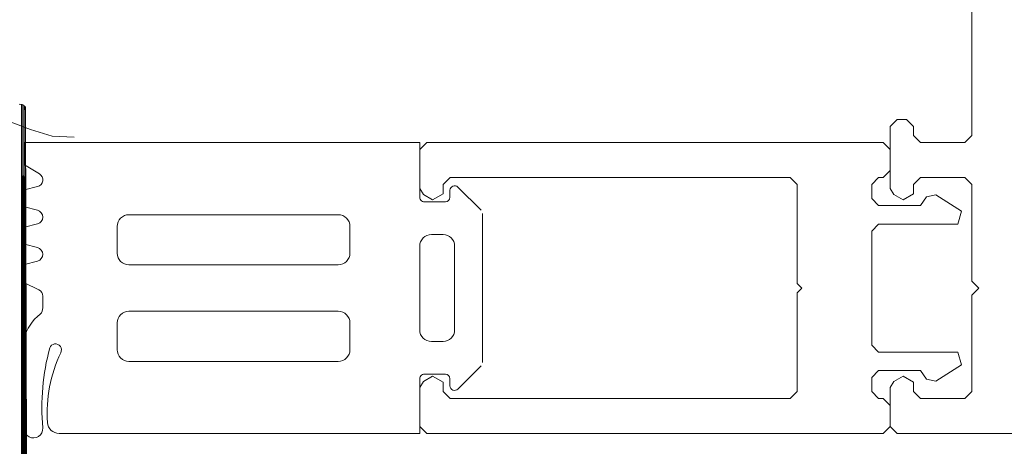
# Model space of a CAD drawing. Header units: millimetres. Extents: x -8934017 to -8932755, y 9525 to 11066.
# Tile 24 of 38: x -8933499 to -8933457, y 9645 to 9663. Entities that reach past the tile are written whole.
import ezdxf

# ---------------------------------------------------------------- set-up
doc = ezdxf.new("R2010")
doc.units = ezdxf.units.MM
doc.layers.add('Импорт в семействах', color=7, linetype='Continuous', lineweight=18)
doc.layers.add('Элементы узлов', color=7, linetype='Continuous', lineweight=18)

# ---------------------------------------------------------------- blocks, each defined once
blk = doc.blocks.new('Ригель в сборе - Окно для витража_dwg-21289138-Сечение 27')
at = {"layer": 'Импорт в семействах', "flags": 128}
for points in [[(-8933499.07, 9639.679), (-8933499.124, 9659.511), (-8933499.179, 9659.73), (-8933499.399, 9659.785)], [(-8933499.289, 9659.785), (-8933499.289, 9635.119), (-8933499.289, 9659.785), (-8933499.289, 9635.064)], [(-8933499.289, 9635.119), (-8933499.289, 9659.785), (-8933499.289, 9635.119), (-8933499.289, 9659.785), (-8933499.289, 9635.119), (-8933499.289, 9659.785), (-8933499.289, 9635.174), (-8933499.289, 9659.785), (-8933499.289, 9635.119)], [(-8933499.289, 9635.174), (-8933499.289, 9659.785), (-8933499.235, 9635.229), (-8933499.235, 9659.785), (-8933499.235, 9635.229), (-8933499.235, 9659.785), (-8933499.235, 9635.284), (-8933499.235, 9659.785), (-8933499.235, 9635.229)], [(-8933499.235, 9635.284), (-8933499.235, 9659.785), (-8933499.179, 9635.284), (-8933499.179, 9659.73), (-8933499.179, 9635.284), (-8933499.179, 9659.73), (-8933499.179, 9635.339), (-8933499.179, 9659.73), (-8933499.179, 9635.284)], [(-8933499.179, 9635.339), (-8933499.179, 9659.73), (-8933499.124, 9635.339), (-8933499.124, 9659.675), (-8933499.124, 9635.339), (-8933499.124, 9659.675), (-8933499.124, 9635.339), (-8933499.124, 9659.621), (-8933499.124, 9659.675), (-8933499.124, 9635.339), (-8933499.124, 9659.675), (-8933499.124, 9635.339), (-8933499.124, 9659.566), (-8933499.124, 9659.621), (-8933499.124, 9635.339), (-8933499.124, 9659.621), (-8933499.124, 9635.339), (-8933499.124, 9659.566), (-8933499.124, 9635.339), (-8933499.124, 9659.566), (-8933499.124, 9635.339), (-8933499.124, 9659.511), (-8933499.124, 9659.566), (-8933499.124, 9635.339), (-8933499.124, 9659.566)], [(-8933497.037, 9658.357), (-8933497.971, 9658.412), (-8933498.905, 9658.687), (-8933499.784, 9659.016), (-8933500.608, 9659.566)]]:
    blk.add_lwpolyline(points, dxfattribs=at)
blk = doc.blocks.new('Ригель в сборе - Ригель в сборе-21289257-Сечение 27')
at = {"layer": 'Элементы узлов'}
for p, q in [((-8933458.456, 9664.128), (-8933458.456, 9658.428)), ((-8933461.656, 9659.128), (-8933461.956, 9658.828)), ((-8933461.256, 9659.128), (-8933461.656, 9659.128)), ((-8933460.956, 9658.828), (-8933461.256, 9659.128)), ((-8933461.956, 9658.828), (-8933461.956, 9656.159)), ((-8933460.956, 9658.428), (-8933460.956, 9658.828)), ((-8933482.174, 9657.828), (-8933481.874, 9658.128)), ((-8933481.874, 9658.128), (-8933462.256, 9658.128)), ((-8933462.256, 9658.128), (-8933461.956, 9657.828)), ((-8933460.656, 9658.128), (-8933460.956, 9658.428)), ((-8933458.756, 9658.128), (-8933460.656, 9658.128)), ((-8933458.456, 9658.428), (-8933458.756, 9658.128)), ((-8933482.174, 9656.159), (-8933482.174, 9657.828)), ((-8933461.956, 9657.828), (-8933461.956, 9656.928)), ((-8933461.956, 9656.928), (-8933462.256, 9656.628)), ((-8933480.874, 9656.628), (-8933481.174, 9656.328)), ((-8933466.254, 9656.628), (-8933480.874, 9656.628)), ((-8933465.954, 9656.328), (-8933466.254, 9656.628)), ((-8933462.456, 9656.628), (-8933462.756, 9656.328)), ((-8933462.256, 9656.628), (-8933462.456, 9656.628)), ((-8933460.956, 9656.328), (-8933460.656, 9656.628)), ((-8933460.656, 9656.628), (-8933458.756, 9656.628)), ((-8933458.756, 9656.628), (-8933458.456, 9656.328)), ((-8933482.024, 9655.899), (-8933482.174, 9656.159)), ((-8933481.174, 9656.328), (-8933481.174, 9655.928)), ((-8933465.954, 9652.078), (-8933465.954, 9656.328)), ((-8933462.756, 9656.328), (-8933462.756, 9655.728)), ((-8933461.956, 9656.159), (-8933461.806, 9655.899)), ((-8933460.956, 9655.928), (-8933460.956, 9656.328)), ((-8933458.456, 9656.328), (-8933458.456, 9652.178)), ((-8933481.624, 9655.668), (-8933482.024, 9655.899)), ((-8933481.174, 9655.928), (-8933481.624, 9655.668)), ((-8933462.756, 9655.728), (-8933462.456, 9655.428)), ((-8933461.806, 9655.899), (-8933461.406, 9655.668)), ((-8933461.406, 9655.668), (-8933460.956, 9655.928)), ((-8933460.656, 9655.428), (-8933460.404, 9655.798)), ((-8933460.404, 9655.798), (-8933459.995, 9655.881)), ((-8933459.995, 9655.881), (-8933458.895, 9655.181)), ((-8933462.456, 9655.428), (-8933460.656, 9655.428)), ((-8933458.895, 9655.181), (-8933459.056, 9654.628)), ((-8933462.456, 9654.628), (-8933462.756, 9654.328)), ((-8933462.756, 9654.328), (-8933462.756, 9649.428)), ((-8933459.056, 9654.628), (-8933462.456, 9654.628)), ((-8933458.456, 9652.178), (-8933458.156, 9651.878)), ((-8933465.754, 9651.878), (-8933465.954, 9652.078)), ((-8933465.954, 9651.678), (-8933465.754, 9651.878)), ((-8933458.156, 9651.878), (-8933458.456, 9651.578)), ((-8933465.954, 9647.428), (-8933465.954, 9651.678)), ((-8933458.456, 9651.578), (-8933458.456, 9647.428)), ((-8933462.756, 9649.428), (-8933462.456, 9649.128)), ((-8933462.456, 9649.128), (-8933459.056, 9649.128)), ((-8933459.056, 9649.128), (-8933458.895, 9648.575)), ((-8933458.895, 9648.575), (-8933459.995, 9647.875)), ((-8933482.024, 9647.857), (-8933481.624, 9648.088)), ((-8933481.624, 9648.088), (-8933481.174, 9647.828)), ((-8933462.456, 9648.328), (-8933462.756, 9648.028)), ((-8933462.756, 9648.028), (-8933462.756, 9647.428)), ((-8933460.656, 9648.328), (-8933462.456, 9648.328)), ((-8933461.406, 9648.088), (-8933461.806, 9647.857)), ((-8933460.956, 9647.828), (-8933461.406, 9648.088)), ((-8933460.404, 9647.959), (-8933460.656, 9648.328)), ((-8933459.995, 9647.875), (-8933460.404, 9647.959)), ((-8933482.174, 9647.597), (-8933482.024, 9647.857)), ((-8933482.174, 9645.928), (-8933482.174, 9647.597)), ((-8933481.174, 9647.828), (-8933481.174, 9647.428)), ((-8933461.806, 9647.857), (-8933461.956, 9647.597)), ((-8933461.956, 9647.597), (-8933461.956, 9645.928)), ((-8933460.956, 9647.428), (-8933460.956, 9647.828)), ((-8933481.174, 9647.428), (-8933480.874, 9647.128)), ((-8933480.874, 9647.128), (-8933466.254, 9647.128)), ((-8933466.254, 9647.128), (-8933465.954, 9647.428)), ((-8933462.756, 9647.428), (-8933462.456, 9647.128)), ((-8933462.456, 9647.128), (-8933462.256, 9647.128)), ((-8933462.256, 9647.128), (-8933461.956, 9646.828)), ((-8933460.656, 9647.128), (-8933460.956, 9647.428)), ((-8933458.756, 9647.128), (-8933460.656, 9647.128)), ((-8933458.456, 9647.428), (-8933458.756, 9647.128)), ((-8933461.956, 9646.828), (-8933461.956, 9645.928)), ((-8933481.874, 9645.628), (-8933482.174, 9645.928)), ((-8933461.956, 9645.928), (-8933462.256, 9645.628)), ((-8933461.956, 9645.928), (-8933461.656, 9645.628)), ((-8933462.256, 9645.628), (-8933481.874, 9645.628)), ((-8933461.656, 9645.628), (-8933359.956, 9645.628))]:
    blk.add_line(p, q, dxfattribs=at)
at = {"layer": 'Элементы узлов', "color": 196, "true_color": 0x400080}
for p, q in [((-8933499.168, 9658.128), (-8933482.174, 9658.128)), ((-8933482.174, 9658.128), (-8933499.168, 9658.128)), ((-8933499.168, 9658.128), (-8933499.168, 9657.172)), ((-8933482.174, 9655.825), (-8933482.174, 9658.128)), ((-8933499.168, 9657.172), (-8933498.525, 9656.786)), ((-8933498.605, 9656.238), (-8933499.168, 9656.092)), ((-8933499.168, 9656.092), (-8933499.168, 9655.364)), ((-8933480.879, 9656.078), (-8933480.879, 9655.778)), ((-8933479.538, 9655.22), (-8933480.538, 9656.22)), ((-8933481.079, 9655.578), (-8933481.979, 9655.578)), ((-8933499.168, 9655.364), (-8933498.605, 9655.219)), ((-8933494.679, 9655.028), (-8933485.679, 9655.028)), ((-8933479.479, 9648.678), (-8933479.479, 9655.078)), ((-8933498.605, 9654.638), (-8933499.168, 9654.492)), ((-8933499.168, 9654.492), (-8933499.168, 9653.764)), ((-8933495.179, 9653.378), (-8933495.179, 9654.528)), ((-8933485.179, 9654.528), (-8933485.179, 9653.378)), ((-8933481.679, 9654.178), (-8933481.179, 9654.178)), ((-8933499.168, 9653.764), (-8933498.605, 9653.619)), ((-8933482.179, 9650.078), (-8933482.179, 9653.678)), ((-8933480.679, 9653.678), (-8933480.679, 9650.078)), ((-8933498.605, 9653.038), (-8933499.168, 9652.892)), ((-8933499.168, 9652.892), (-8933499.168, 9652.095)), ((-8933485.679, 9652.878), (-8933494.679, 9652.878)), ((-8933499.168, 9652.095), (-8933498.55, 9651.799)), ((-8933498.379, 9651.528), (-8933498.379, 9651.028)), ((-8933494.679, 9650.878), (-8933485.679, 9650.878)), ((-8933495.179, 9649.228), (-8933495.179, 9650.378)), ((-8933485.179, 9650.378), (-8933485.179, 9649.228)), ((-8933499.179, 9649.702), (-8933499.179, 9645.822)), ((-8933481.179, 9649.578), (-8933481.679, 9649.578)), ((-8933485.679, 9648.728), (-8933494.679, 9648.728)), ((-8933480.538, 9647.537), (-8933479.538, 9648.537)), ((-8933481.979, 9648.178), (-8933481.079, 9648.178)), ((-8933480.879, 9647.978), (-8933480.879, 9647.678)), ((-8933482.174, 9645.628), (-8933482.174, 9647.932)), ((-8933497.679, 9645.628), (-8933482.174, 9645.628))]:
    blk.add_line(p, q, dxfattribs=at)
for centre, radius, start, end in [((-8933481.179, 9653.678), 0.5, 0, 90), ((-8933497.38, 9649.273), 1.85, 126.8094, 166.5971), ((-8933481.179, 9650.078), 0.5, 270, 0), ((-8933488.418, 9646.726), 10, 165.0514, 184.9201), ((-8933492.193, 9646.516), 6, 154.5005, 184.0435), ((-8933497.679, 9646.128), 0.5, 184.0435, 270)]:
    blk.add_arc(centre, radius, start, end, dxfattribs=at)
for centre, major_axis, start_param, end_param in [((-8933498.679, 9656.528), (-0.204, 0.22), 2.647401, 4.996193), ((-8933480.679, 9656.078), (0, 0.2), 5.497787, 7.853982), ((-8933481.979, 9655.778), (0.2, 0), 2.907368, 4.711575), ((-8933481.079, 9655.778), (0, 0.2), 3.141593, 4.712389), ((-8933498.679, 9654.928), (-0.019, 0.299), 3.330526, 5.967677), ((-8933494.679, 9654.528), (0, 0.5), 0.000488, 1.571285), ((-8933485.679, 9654.528), (0, 0.5), 4.712877, 6.283674), ((-8933481.679, 9653.678), (0.5, 0), 1.570796, 3.141593), ((-8933498.679, 9653.328), (-0.019, 0.299), 3.330526, 5.967677), ((-8933494.679, 9653.378), (0, 0.5), 1.571285, 3.142081), ((-8933485.679, 9653.378), (0, 0.5), 3.142081, 4.712877), ((-8933498.679, 9651.528), (-0.093, 0.285), 4.398059, 5.522641), ((-8933498.779, 9651.028), (0, 0.4), 3.95648, 4.712389), ((-8933494.679, 9650.378), (0, 0.5), 0, 1.570796), ((-8933485.679, 9650.378), (0, 0.5), 4.712389, 6.283185), ((-8933481.679, 9650.078), (0.5, 0), 3.141593, 4.712389), ((-8933497.836, 9649.221), (0.074, 0.247), 4.509848, 7.812792), ((-8933494.679, 9649.228), (0, 0.5), 1.570796, 3.141593), ((-8933485.679, 9649.228), (0, 0.5), 3.141593, 4.712389), ((-8933481.979, 9647.978), (-0.197, 0.032), 4.875341, 6.679548), ((-8933481.079, 9647.978), (0, 0.2), 4.712389, 6.283185), ((-8933480.679, 9647.678), (0, 0.2), 1.570796, 3.926991), ((-8933498.78, 9645.834), (0.333, 0.222), 2.582968, 5.780944)]:
    blk.add_ellipse(centre, major_axis=major_axis, ratio=1, start_param=start_param, end_param=end_param, dxfattribs=at)
blk.add_blockref('Ригель в сборе - Окно для витража_dwg-21289138-Сечение 27', (0, 0))

msp = doc.modelspace()

# ---------------------------------------------------------------- block references
at = {"layer": 'Элементы узлов'}
msp.add_blockref('Ригель в сборе - Ригель в сборе-21289257-Сечение 27', (0, 0), dxfattribs=at)

doc.saveas('drawing.dxf')
